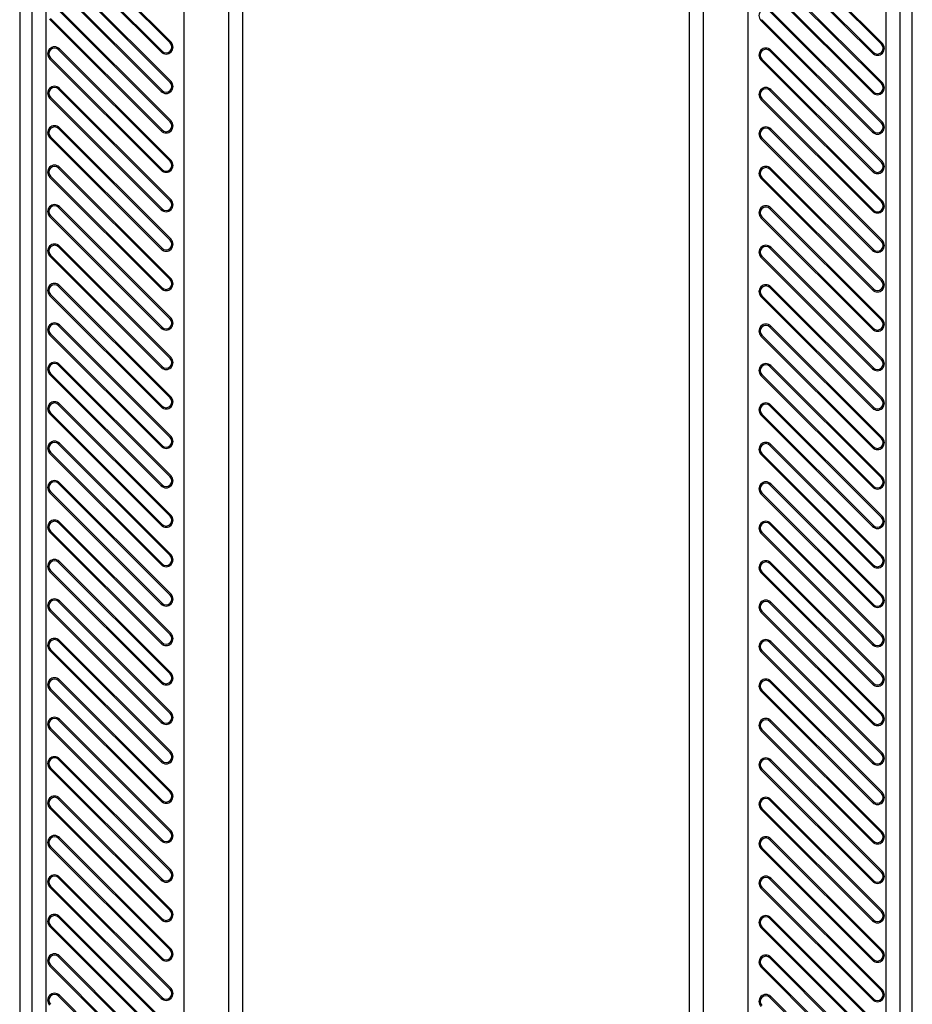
# Model space of a CAD drawing. Header units: millimetres. Extents: x 0 to 559, y 0 to 432.
# Tile 26 of 30: x 272 to 288, y 185 to 203. Entities that reach past the tile are written whole.
import ezdxf

# ---------------------------------------------------------------- set-up
doc = ezdxf.new("R2010")
doc.units = ezdxf.units.MM
doc.header["$LTSCALE"] = 30.734
doc.layers.get('0').update_dxf_attribs({"linetype": 'CONTINUOUS'})

msp = doc.modelspace()

# ---------------------------------------------------------------- linework, layer by layer
at = {"color": 7, "linetype": 'CONTINUOUS'}
for p, q in [((272.2661, 252.7031), (272.2661, 183.8211)), ((288.2661, 183.8211), (288.2661, 252.7031)), ((272.4856, 248.4536), (272.4856, 180.4536)), ((272.7352, 248.4536), (272.7352, 180.4536)), ((287.7969, 180.4536), (287.7969, 248.4536)), ((288.0466, 180.4536), (288.0466, 248.4536)), ((275.2161, 183.4536), (275.2161, 241.6036)), ((276.0152, 183.4536), (276.0152, 241.6036)), ((276.2649, 183.4536), (276.2649, 241.6036)), ((284.2673, 241.6036), (284.2673, 183.4536)), ((284.517, 241.6036), (284.517, 183.4536)), ((285.3161, 241.6036), (285.3161, 183.4536)), ((274.964, 202.7322), (272.964, 204.7322)), ((274.9795, 202.7477), (272.9795, 204.7477)), ((287.714, 202.7101), (285.714, 204.7101)), ((287.7295, 202.7256), (285.7295, 204.7256)), ((274.8027, 202.5709), (272.8027, 204.5709)), ((272.8181, 204.5864), (274.8181, 202.5864)), ((287.5527, 202.5488), (285.5527, 204.5488)), ((285.5681, 204.5643), (287.5681, 202.5643)), ((274.964, 202.0251), (272.964, 204.0251)), ((274.9795, 202.0406), (272.9795, 204.0406)), ((287.714, 202.003), (285.714, 204.003)), ((287.7295, 202.0185), (285.7295, 204.0185)), ((274.8027, 201.8638), (272.8027, 203.8638)), ((272.8181, 203.8793), (274.8181, 201.8793)), ((287.5527, 201.8417), (285.5527, 203.8417)), ((285.5681, 203.8572), (287.5681, 201.8572)), ((274.964, 201.318), (272.964, 203.318)), ((274.9795, 201.3335), (272.9795, 203.3335)), ((287.714, 201.2959), (285.714, 203.2959)), ((287.7295, 201.3114), (285.7295, 203.3114)), ((274.8027, 201.1567), (272.8027, 203.1567)), ((272.8181, 203.1722), (274.8181, 201.1722)), ((285.5527, 203.1346), (285.5681, 203.1501)), ((287.5527, 201.1346), (285.5527, 203.1346)), ((285.5681, 203.1501), (287.5681, 201.1501)), ((274.9795, 202.7477), (274.964, 202.7322)), ((287.7295, 202.7256), (287.714, 202.7101)), ((272.964, 202.6109), (272.9795, 202.6264)), ((274.964, 200.6109), (272.964, 202.6109)), ((274.9795, 200.6264), (272.9795, 202.6264)), ((274.8181, 202.5864), (274.8027, 202.5709)), ((285.714, 202.5888), (285.7295, 202.6043)), ((287.714, 200.5888), (285.714, 202.5888)), ((287.7295, 200.6043), (285.7295, 202.6043)), ((287.5681, 202.5643), (287.5527, 202.5488)), ((272.8027, 202.4496), (272.8181, 202.465)), ((274.8027, 200.4496), (272.8027, 202.4496)), ((272.8181, 202.465), (274.8181, 200.465)), ((285.5527, 202.4275), (285.5681, 202.443)), ((287.5527, 200.4275), (285.5527, 202.4275)), ((285.5681, 202.443), (287.5681, 200.443)), ((274.9795, 202.0406), (274.964, 202.0251)), ((287.7295, 202.0185), (287.714, 202.003)), ((272.964, 201.9038), (272.9795, 201.9192)), ((274.964, 199.9038), (272.964, 201.9038)), ((274.9795, 199.9192), (272.9795, 201.9192)), ((274.8181, 201.8793), (274.8027, 201.8638)), ((285.714, 201.8817), (285.7295, 201.8972)), ((287.714, 199.8817), (285.714, 201.8817)), ((287.7295, 199.8972), (285.7295, 201.8972)), ((287.5681, 201.8572), (287.5527, 201.8417)), ((272.8027, 201.7425), (272.8181, 201.7579)), ((274.8027, 199.7425), (272.8027, 201.7425)), ((272.8181, 201.7579), (274.8181, 199.7579)), ((285.5527, 201.7204), (285.5681, 201.7359)), ((287.5527, 199.7204), (285.5527, 201.7204)), ((285.5681, 201.7359), (287.5681, 199.7359)), ((274.9795, 201.3335), (274.964, 201.318)), ((287.7295, 201.3114), (287.714, 201.2959)), ((272.964, 201.1967), (272.9795, 201.2121)), ((274.964, 199.1967), (272.964, 201.1967)), ((274.9795, 199.2121), (272.9795, 201.2121)), ((274.8181, 201.1722), (274.8027, 201.1567)), ((285.714, 201.1746), (285.7295, 201.1901)), ((287.714, 199.1746), (285.714, 201.1746)), ((287.7295, 199.1901), (285.7295, 201.1901)), ((287.5681, 201.1501), (287.5527, 201.1346)), ((272.8027, 201.0354), (272.8181, 201.0508)), ((274.8027, 199.0354), (272.8027, 201.0354)), ((272.8181, 201.0508), (274.8181, 199.0508)), ((285.5527, 201.0133), (285.5681, 201.0288)), ((287.5527, 199.0133), (285.5527, 201.0133)), ((285.5681, 201.0288), (287.5681, 199.0288)), ((274.9795, 200.6264), (274.964, 200.6109)), ((287.7295, 200.6043), (287.714, 200.5888)), ((272.964, 200.4896), (272.9795, 200.505)), ((274.964, 198.4896), (272.964, 200.4896)), ((274.9795, 198.505), (272.9795, 200.505)), ((274.8181, 200.465), (274.8027, 200.4496)), ((285.714, 200.4675), (285.7295, 200.483)), ((287.714, 198.4675), (285.714, 200.4675)), ((287.7295, 198.483), (285.7295, 200.483)), ((287.5681, 200.443), (287.5527, 200.4275)), ((272.8027, 200.3283), (272.8181, 200.3437)), ((274.8027, 198.3283), (272.8027, 200.3283)), ((272.8181, 200.3437), (274.8181, 198.3437)), ((285.5527, 200.3062), (285.5681, 200.3216)), ((287.5527, 198.3062), (285.5527, 200.3062)), ((285.5681, 200.3216), (287.5681, 198.3216)), ((274.9795, 199.9192), (274.964, 199.9038)), ((287.7295, 199.8972), (287.714, 199.8817)), ((272.964, 199.7825), (272.9795, 199.7979)), ((274.964, 197.7825), (272.964, 199.7825)), ((274.9795, 197.7979), (272.9795, 199.7979)), ((274.8181, 199.7579), (274.8027, 199.7425)), ((285.714, 199.7604), (285.7295, 199.7759)), ((287.714, 197.7604), (285.714, 199.7604)), ((287.7295, 197.7759), (285.7295, 199.7759)), ((287.5681, 199.7359), (287.5527, 199.7204)), ((272.8027, 199.6212), (272.8181, 199.6366)), ((274.8027, 197.6212), (272.8027, 199.6212)), ((272.8181, 199.6366), (274.8181, 197.6366)), ((285.5527, 199.5991), (285.5681, 199.6145)), ((287.5527, 197.5991), (285.5527, 199.5991)), ((285.5681, 199.6145), (287.5681, 197.6145)), ((274.9795, 199.2121), (274.964, 199.1967)), ((287.7295, 199.1901), (287.714, 199.1746)), ((272.964, 199.0754), (272.9795, 199.0908)), ((274.964, 197.0754), (272.964, 199.0754)), ((274.9795, 197.0908), (272.9795, 199.0908)), ((274.8181, 199.0508), (274.8027, 199.0354)), ((285.714, 199.0533), (285.7295, 199.0687)), ((287.714, 197.0533), (285.714, 199.0533)), ((287.7295, 197.0687), (285.7295, 199.0687)), ((287.5681, 199.0288), (287.5527, 199.0133)), ((272.8027, 198.914), (272.8181, 198.9295)), ((274.8027, 196.914), (272.8027, 198.914)), ((272.8181, 198.9295), (274.8181, 196.9295)), ((285.5527, 198.892), (285.5681, 198.9074)), ((287.5527, 196.892), (285.5527, 198.892)), ((285.5681, 198.9074), (287.5681, 196.9074)), ((274.9795, 198.505), (274.964, 198.4896)), ((287.7295, 198.483), (287.714, 198.4675)), ((272.964, 198.3682), (272.9795, 198.3837)), ((274.964, 196.3682), (272.964, 198.3682)), ((274.9795, 196.3837), (272.9795, 198.3837)), ((274.8181, 198.3437), (274.8027, 198.3283)), ((285.714, 198.3462), (285.7295, 198.3616)), ((287.714, 196.3462), (285.714, 198.3462)), ((287.7295, 196.3616), (285.7295, 198.3616)), ((287.5681, 198.3216), (287.5527, 198.3062)), ((272.8027, 198.2069), (272.8181, 198.2224)), ((274.8027, 196.2069), (272.8027, 198.2069)), ((272.8181, 198.2224), (274.8181, 196.2224)), ((285.5527, 198.1849), (285.5681, 198.2003)), ((287.5527, 196.1849), (285.5527, 198.1849)), ((285.5681, 198.2003), (287.5681, 196.2003)), ((274.9795, 197.7979), (274.964, 197.7825)), ((287.7295, 197.7759), (287.714, 197.7604)), ((272.964, 197.6611), (272.9795, 197.6766)), ((274.964, 195.6611), (272.964, 197.6611)), ((274.9795, 195.6766), (272.9795, 197.6766)), ((274.8181, 197.6366), (274.8027, 197.6212)), ((285.714, 197.6391), (285.7295, 197.6545)), ((287.714, 195.6391), (285.714, 197.6391)), ((287.7295, 195.6545), (285.7295, 197.6545)), ((287.5681, 197.6145), (287.5527, 197.5991)), ((272.8027, 197.4998), (272.8181, 197.5153)), ((274.8027, 195.4998), (272.8027, 197.4998)), ((272.8181, 197.5153), (274.8181, 195.5153)), ((285.5527, 197.4778), (285.5681, 197.4932)), ((287.5527, 195.4778), (285.5527, 197.4778)), ((285.5681, 197.4932), (287.5681, 195.4932)), ((274.9795, 197.0908), (274.964, 197.0754)), ((287.7295, 197.0687), (287.714, 197.0533)), ((272.964, 196.954), (272.9795, 196.9695)), ((274.964, 194.954), (272.964, 196.954)), ((274.9795, 194.9695), (272.9795, 196.9695)), ((274.8181, 196.9295), (274.8027, 196.914)), ((285.714, 196.932), (285.7295, 196.9474)), ((287.714, 194.932), (285.714, 196.932)), ((287.7295, 194.9474), (285.7295, 196.9474)), ((287.5681, 196.9074), (287.5527, 196.892)), ((272.8027, 196.7927), (272.8181, 196.8082)), ((274.8027, 194.7927), (272.8027, 196.7927)), ((272.8181, 196.8082), (274.8181, 194.8082)), ((285.5527, 196.7706), (285.5681, 196.7861)), ((287.5527, 194.7706), (285.5527, 196.7706)), ((285.5681, 196.7861), (287.5681, 194.7861)), ((274.9795, 196.3837), (274.964, 196.3682)), ((287.7295, 196.3616), (287.714, 196.3462)), ((272.964, 196.2469), (272.9795, 196.2624)), ((274.964, 194.2469), (272.964, 196.2469)), ((274.9795, 194.2624), (272.9795, 196.2624)), ((274.8181, 196.2224), (274.8027, 196.2069)), ((285.714, 196.2249), (285.7295, 196.2403)), ((287.714, 194.2249), (285.714, 196.2249)), ((287.7295, 194.2403), (285.7295, 196.2403)), ((287.5681, 196.2003), (287.5527, 196.1849)), ((272.8027, 196.0856), (272.8181, 196.1011)), ((274.8027, 194.0856), (272.8027, 196.0856)), ((272.8181, 196.1011), (274.8181, 194.1011)), ((285.5527, 196.0635), (285.5681, 196.079)), ((287.5527, 194.0635), (285.5527, 196.0635)), ((285.5681, 196.079), (287.5681, 194.079)), ((274.9795, 195.6766), (274.964, 195.6611)), ((287.7295, 195.6545), (287.714, 195.6391)), ((272.964, 195.5398), (272.9795, 195.5553)), ((274.964, 193.5398), (272.964, 195.5398)), ((274.9795, 193.5553), (272.9795, 195.5553)), ((274.8181, 195.5153), (274.8027, 195.4998)), ((285.714, 195.5177), (285.7295, 195.5332)), ((287.714, 193.5177), (285.714, 195.5177)), ((287.7295, 193.5332), (285.7295, 195.5332)), ((287.5681, 195.4932), (287.5527, 195.4778)), ((272.8027, 195.3785), (272.8181, 195.394)), ((274.8027, 193.3785), (272.8027, 195.3785)), ((272.8181, 195.394), (274.8181, 193.394)), ((285.5527, 195.3564), (285.5681, 195.3719)), ((287.5527, 193.3564), (285.5527, 195.3564)), ((285.5681, 195.3719), (287.5681, 193.3719)), ((274.9795, 194.9695), (274.964, 194.954)), ((287.7295, 194.9474), (287.714, 194.932)), ((272.964, 194.8327), (272.9795, 194.8482)), ((274.964, 192.8327), (272.964, 194.8327)), ((274.9795, 192.8482), (272.9795, 194.8482)), ((274.8181, 194.8082), (274.8027, 194.7927)), ((285.714, 194.8106), (285.7295, 194.8261)), ((287.714, 192.8106), (285.714, 194.8106)), ((287.7295, 192.8261), (285.7295, 194.8261)), ((287.5681, 194.7861), (287.5527, 194.7706)), ((272.8027, 194.6714), (272.8181, 194.6869)), ((274.8027, 192.6714), (272.8027, 194.6714)), ((272.8181, 194.6869), (274.8181, 192.6869)), ((285.5527, 194.6493), (285.5681, 194.6648)), ((287.5527, 192.6493), (285.5527, 194.6493)), ((285.5681, 194.6648), (287.5681, 192.6648)), ((274.9795, 194.2624), (274.964, 194.2469)), ((287.7295, 194.2403), (287.714, 194.2249)), ((272.964, 194.1256), (272.9795, 194.1411)), ((274.964, 192.1256), (272.964, 194.1256)), ((274.9795, 192.1411), (272.9795, 194.1411)), ((274.8181, 194.1011), (274.8027, 194.0856)), ((285.714, 194.1035), (285.7295, 194.119)), ((287.714, 192.1035), (285.714, 194.1035)), ((287.7295, 192.119), (285.7295, 194.119)), ((287.5681, 194.079), (287.5527, 194.0635)), ((272.8027, 193.9643), (272.8181, 193.9798)), ((274.8027, 191.9643), (272.8027, 193.9643)), ((272.8181, 193.9798), (274.8181, 191.9798)), ((285.5527, 193.9422), (285.5681, 193.9577)), ((287.5527, 191.9422), (285.5527, 193.9422)), ((285.5681, 193.9577), (287.5681, 191.9577)), ((274.9795, 193.5553), (274.964, 193.5398)), ((287.7295, 193.5332), (287.714, 193.5177)), ((272.964, 193.4185), (272.9795, 193.434)), ((274.964, 191.4185), (272.964, 193.4185)), ((274.9795, 191.434), (272.9795, 193.434)), ((274.8181, 193.394), (274.8027, 193.3785)), ((285.714, 193.3964), (285.7295, 193.4119)), ((287.714, 191.3964), (285.714, 193.3964)), ((287.7295, 191.4119), (285.7295, 193.4119)), ((287.5681, 193.3719), (287.5527, 193.3564)), ((272.8027, 193.2572), (272.8181, 193.2727)), ((274.8027, 191.2572), (272.8027, 193.2572)), ((272.8181, 193.2727), (274.8181, 191.2727)), ((285.5527, 193.2351), (285.5681, 193.2506)), ((287.5527, 191.2351), (285.5527, 193.2351)), ((285.5681, 193.2506), (287.5681, 191.2506)), ((274.9795, 192.8482), (274.964, 192.8327)), ((287.7295, 192.8261), (287.714, 192.8106)), ((272.964, 192.7114), (272.9795, 192.7269)), ((274.964, 190.7114), (272.964, 192.7114)), ((274.9795, 190.7269), (272.9795, 192.7269)), ((274.8181, 192.6869), (274.8027, 192.6714)), ((285.714, 192.6893), (285.7295, 192.7048)), ((287.714, 190.6893), (285.714, 192.6893)), ((287.7295, 190.7048), (285.7295, 192.7048)), ((287.5681, 192.6648), (287.5527, 192.6493)), ((272.8027, 192.5501), (272.8181, 192.5656)), ((274.8027, 190.5501), (272.8027, 192.5501)), ((272.8181, 192.5656), (274.8181, 190.5656)), ((285.5527, 192.528), (285.5681, 192.5435)), ((287.5527, 190.528), (285.5527, 192.528)), ((285.5681, 192.5435), (287.5681, 190.5435)), ((274.9795, 192.1411), (274.964, 192.1256)), ((287.7295, 192.119), (287.714, 192.1035)), ((272.964, 192.0043), (272.9795, 192.0198)), ((274.964, 190.0043), (272.964, 192.0043)), ((274.9795, 190.0198), (272.9795, 192.0198)), ((274.8181, 191.9798), (274.8027, 191.9643)), ((285.714, 191.9822), (285.7295, 191.9977)), ((287.714, 189.9822), (285.714, 191.9822)), ((287.7295, 189.9977), (285.7295, 191.9977)), ((287.5681, 191.9577), (287.5527, 191.9422)), ((272.8027, 191.843), (272.8181, 191.8584)), ((274.8027, 189.843), (272.8027, 191.843)), ((272.8181, 191.8584), (274.8181, 189.8584)), ((285.5527, 191.8209), (285.5681, 191.8364)), ((287.5527, 189.8209), (285.5527, 191.8209)), ((285.5681, 191.8364), (287.5681, 189.8364)), ((274.9795, 191.434), (274.964, 191.4185)), ((287.7295, 191.4119), (287.714, 191.3964)), ((272.964, 191.2972), (272.9795, 191.3126)), ((274.964, 189.2972), (272.964, 191.2972)), ((274.9795, 189.3126), (272.9795, 191.3126)), ((274.8181, 191.2727), (274.8027, 191.2572)), ((285.714, 191.2751), (285.7295, 191.2906)), ((287.714, 189.2751), (285.714, 191.2751)), ((287.7295, 189.2906), (285.7295, 191.2906)), ((287.5681, 191.2506), (287.5527, 191.2351)), ((272.8027, 191.1359), (272.8181, 191.1513)), ((274.8027, 189.1359), (272.8027, 191.1359)), ((272.8181, 191.1513), (274.8181, 189.1513)), ((285.5527, 191.1138), (285.5681, 191.1293)), ((287.5527, 189.1138), (285.5527, 191.1138)), ((285.5681, 191.1293), (287.5681, 189.1293)), ((274.9795, 190.7269), (274.964, 190.7114)), ((287.7295, 190.7048), (287.714, 190.6893)), ((272.964, 190.5901), (272.9795, 190.6055)), ((274.964, 188.5901), (272.964, 190.5901)), ((274.9795, 188.6055), (272.9795, 190.6055)), ((274.8181, 190.5656), (274.8027, 190.5501)), ((285.714, 190.568), (285.7295, 190.5835)), ((287.714, 188.568), (285.714, 190.568)), ((287.7295, 188.5835), (285.7295, 190.5835)), ((287.5681, 190.5435), (287.5527, 190.528)), ((272.8027, 190.4288), (272.8181, 190.4442)), ((274.8027, 188.4288), (272.8027, 190.4288)), ((272.8181, 190.4442), (274.8181, 188.4442)), ((285.5527, 190.4067), (285.5681, 190.4222)), ((287.5527, 188.4067), (285.5527, 190.4067)), ((285.5681, 190.4222), (287.5681, 188.4222)), ((274.9795, 190.0198), (274.964, 190.0043)), ((287.7295, 189.9977), (287.714, 189.9822)), ((272.964, 189.883), (272.9795, 189.8984)), ((274.964, 187.883), (272.964, 189.883)), ((274.9795, 187.8984), (272.9795, 189.8984)), ((274.8181, 189.8584), (274.8027, 189.843)), ((285.714, 189.8609), (285.7295, 189.8764)), ((287.714, 187.8609), (285.714, 189.8609)), ((287.7295, 187.8764), (285.7295, 189.8764)), ((287.5681, 189.8364), (287.5527, 189.8209)), ((272.8027, 189.7217), (272.8181, 189.7371)), ((274.8027, 187.7217), (272.8027, 189.7217)), ((272.8181, 189.7371), (274.8181, 187.7371)), ((285.5527, 189.6996), (285.5681, 189.715)), ((287.5527, 187.6996), (285.5527, 189.6996)), ((285.5681, 189.715), (287.5681, 187.715)), ((274.9795, 189.3126), (274.964, 189.2972)), ((287.7295, 189.2906), (287.714, 189.2751)), ((272.964, 189.1759), (272.9795, 189.1913)), ((274.964, 187.1759), (272.964, 189.1759)), ((274.9795, 187.1913), (272.9795, 189.1913)), ((274.8181, 189.1513), (274.8027, 189.1359)), ((285.714, 189.1538), (285.7295, 189.1692)), ((287.714, 187.1538), (285.714, 189.1538)), ((287.7295, 187.1692), (285.7295, 189.1692)), ((287.5681, 189.1293), (287.5527, 189.1138)), ((272.8027, 189.0146), (272.8181, 189.03)), ((274.8027, 187.0146), (272.8027, 189.0146)), ((272.8181, 189.03), (274.8181, 187.03)), ((285.5527, 188.9925), (285.5681, 189.0079)), ((287.5527, 186.9925), (285.5527, 188.9925)), ((285.5681, 189.0079), (287.5681, 187.0079)), ((274.9795, 188.6055), (274.964, 188.5901)), ((287.7295, 188.5835), (287.714, 188.568)), ((272.964, 188.4688), (272.9795, 188.4842)), ((274.964, 186.4688), (272.964, 188.4688)), ((274.9795, 186.4842), (272.9795, 188.4842)), ((274.8181, 188.4442), (274.8027, 188.4288)), ((285.714, 188.4467), (285.7295, 188.4621)), ((287.714, 186.4467), (285.714, 188.4467)), ((287.7295, 186.4621), (285.7295, 188.4621)), ((287.5681, 188.4222), (287.5527, 188.4067)), ((272.8027, 188.3074), (272.8181, 188.3229)), ((274.8027, 186.3074), (272.8027, 188.3074)), ((272.8181, 188.3229), (274.8181, 186.3229)), ((285.5527, 188.2854), (285.5681, 188.3008)), ((287.5527, 186.2854), (285.5527, 188.2854)), ((285.5681, 188.3008), (287.5681, 186.3008)), ((274.9795, 187.8984), (274.964, 187.883)), ((287.7295, 187.8764), (287.714, 187.8609)), ((272.964, 187.7616), (272.9795, 187.7771)), ((274.964, 185.7616), (272.964, 187.7616)), ((274.9795, 185.7771), (272.9795, 187.7771)), ((274.8181, 187.7371), (274.8027, 187.7217)), ((285.714, 187.7396), (285.7295, 187.755)), ((287.714, 185.7396), (285.714, 187.7396)), ((287.7295, 185.755), (285.7295, 187.755)), ((287.5681, 187.715), (287.5527, 187.6996)), ((272.8027, 187.6003), (272.8181, 187.6158)), ((274.8027, 185.6003), (272.8027, 187.6003)), ((272.8181, 187.6158), (274.8181, 185.6158)), ((285.5527, 187.5783), (285.5681, 187.5937)), ((287.5527, 185.5783), (285.5527, 187.5783)), ((285.5681, 187.5937), (287.5681, 185.5937)), ((274.9795, 187.1913), (274.964, 187.1759)), ((287.7295, 187.1692), (287.714, 187.1538)), ((272.964, 187.0545), (272.9795, 187.07)), ((274.964, 185.0545), (272.964, 187.0545)), ((274.9795, 185.07), (272.9795, 187.07)), ((274.8181, 187.03), (274.8027, 187.0146)), ((285.714, 187.0325), (285.7295, 187.0479)), ((287.714, 185.0325), (285.714, 187.0325)), ((287.7295, 185.0479), (285.7295, 187.0479)), ((287.5681, 187.0079), (287.5527, 186.9925)), ((272.8027, 186.8932), (272.8181, 186.9087)), ((274.8027, 184.8932), (272.8027, 186.8932)), ((272.8181, 186.9087), (274.8181, 184.9087)), ((285.5527, 186.8712), (285.5681, 186.8866)), ((287.5527, 184.8712), (285.5527, 186.8712)), ((285.5681, 186.8866), (287.5681, 184.8866)), ((274.9795, 186.4842), (274.964, 186.4688)), ((287.7295, 186.4621), (287.714, 186.4467)), ((272.964, 186.3474), (272.9795, 186.3629)), ((274.964, 184.3474), (272.964, 186.3474)), ((274.9795, 184.3629), (272.9795, 186.3629)), ((274.8181, 186.3229), (274.8027, 186.3074)), ((285.714, 186.3254), (285.7295, 186.3408)), ((287.714, 184.3254), (285.714, 186.3254)), ((287.7295, 184.3408), (285.7295, 186.3408)), ((287.5681, 186.3008), (287.5527, 186.2854)), ((272.8027, 186.1861), (272.8181, 186.2016)), ((274.8027, 184.1861), (272.8027, 186.1861)), ((272.8181, 186.2016), (274.8181, 184.2016)), ((285.5527, 186.164), (285.5681, 186.1795)), ((287.5527, 184.164), (285.5527, 186.164)), ((285.5681, 186.1795), (287.5681, 184.1795)), ((274.9795, 185.7771), (274.964, 185.7616)), ((287.7295, 185.755), (287.714, 185.7396)), ((272.964, 185.6403), (272.9795, 185.6558)), ((274.964, 183.6403), (272.964, 185.6403)), ((274.9795, 183.6558), (272.9795, 185.6558)), ((274.8181, 185.6158), (274.8027, 185.6003)), ((285.714, 185.6182), (285.7295, 185.6337)), ((287.714, 183.6182), (285.714, 185.6182)), ((287.7295, 183.6337), (285.7295, 185.6337)), ((287.5681, 185.5937), (287.5527, 185.5783))]:
    msp.add_line(p, q, dxfattribs=at)
for centre, radius, start, end in [((285.6411, 203.223), 0.125, 45, 225), ((274.8911, 202.6593), 0.125, 225, 45), ((274.8911, 202.6593), 0.1031, 225, 45), ((287.6411, 202.6372), 0.125, 225, 45), ((287.6411, 202.6372), 0.1031, 225, 45), ((272.8911, 202.538), 0.125, 45, 225), ((272.8911, 202.538), 0.1031, 45, 225), ((285.6411, 202.5159), 0.125, 45, 225), ((285.6411, 202.5159), 0.1031, 45, 225), ((274.8911, 201.9522), 0.125, 225, 45), ((274.8911, 201.9522), 0.1031, 225, 45), ((287.6411, 201.9301), 0.125, 225, 45), ((287.6411, 201.9301), 0.1031, 225, 45), ((272.8911, 201.8309), 0.125, 45, 225), ((272.8911, 201.8309), 0.1031, 45, 225), ((285.6411, 201.8088), 0.125, 45, 225), ((285.6411, 201.8088), 0.1031, 45, 225), ((274.8911, 201.2451), 0.125, 225, 45), ((274.8911, 201.2451), 0.1031, 225, 45), ((287.6411, 201.223), 0.125, 225, 45), ((287.6411, 201.223), 0.1031, 225, 45), ((272.8911, 201.1238), 0.125, 45, 225), ((272.8911, 201.1238), 0.1031, 45, 225), ((285.6411, 201.1017), 0.125, 45, 225), ((285.6411, 201.1017), 0.1031, 45, 225), ((274.8911, 200.538), 0.125, 225, 45), ((274.8911, 200.538), 0.1031, 225, 45), ((287.6411, 200.5159), 0.125, 225, 45), ((287.6411, 200.5159), 0.1031, 225, 45), ((272.8911, 200.4166), 0.125, 45, 225), ((272.8911, 200.4166), 0.1031, 45, 225), ((285.6411, 200.3946), 0.125, 45, 225), ((285.6411, 200.3946), 0.1031, 45, 225), ((274.8911, 199.8309), 0.125, 225, 45), ((274.8911, 199.8309), 0.1031, 225, 45), ((287.6411, 199.8088), 0.125, 225, 45), ((287.6411, 199.8088), 0.1031, 225, 45), ((272.8911, 199.7095), 0.125, 45, 225), ((272.8911, 199.7095), 0.1031, 45, 225), ((285.6411, 199.6875), 0.125, 45, 225), ((285.6411, 199.6875), 0.1031, 45, 225), ((274.8911, 199.1238), 0.125, 225, 45), ((274.8911, 199.1238), 0.1031, 225, 45), ((287.6411, 199.1017), 0.125, 225, 45), ((287.6411, 199.1017), 0.1031, 225, 45), ((272.8911, 199.0024), 0.125, 45, 225), ((272.8911, 199.0024), 0.1031, 45, 225), ((285.6411, 198.9804), 0.125, 45, 225), ((285.6411, 198.9804), 0.1031, 45, 225), ((274.8911, 198.4166), 0.125, 225, 45), ((274.8911, 198.4166), 0.1031, 225, 45), ((287.6411, 198.3946), 0.125, 225, 45), ((287.6411, 198.3946), 0.1031, 225, 45), ((272.8911, 198.2953), 0.125, 45, 225), ((272.8911, 198.2953), 0.1031, 45, 225), ((285.6411, 198.2732), 0.125, 45, 225), ((285.6411, 198.2732), 0.1031, 45, 225), ((274.8911, 197.7095), 0.125, 225, 45), ((274.8911, 197.7095), 0.1031, 225, 45), ((287.6411, 197.6875), 0.125, 225, 45), ((287.6411, 197.6875), 0.1031, 225, 45), ((272.8911, 197.5882), 0.125, 45, 225), ((272.8911, 197.5882), 0.1031, 45, 225), ((285.6411, 197.5661), 0.125, 45, 225), ((285.6411, 197.5661), 0.1031, 45, 225), ((274.8911, 197.0024), 0.125, 225, 45), ((274.8911, 197.0024), 0.1031, 225, 45), ((287.6411, 196.9804), 0.125, 225, 45), ((287.6411, 196.9804), 0.1031, 225, 45), ((272.8911, 196.8811), 0.125, 45, 225), ((272.8911, 196.8811), 0.1031, 45, 225), ((285.6411, 196.859), 0.125, 45, 225), ((285.6411, 196.859), 0.1031, 45, 225), ((274.8911, 196.2953), 0.125, 225, 45), ((274.8911, 196.2953), 0.1031, 225, 45), ((287.6411, 196.2732), 0.125, 225, 45), ((287.6411, 196.2732), 0.1031, 225, 45), ((272.8911, 196.174), 0.125, 45, 225), ((272.8911, 196.174), 0.1031, 45, 225), ((285.6411, 196.1519), 0.125, 45, 225), ((285.6411, 196.1519), 0.1031, 45, 225), ((274.8911, 195.5882), 0.125, 225, 45), ((274.8911, 195.5882), 0.1031, 225, 45), ((287.6411, 195.5661), 0.125, 225, 45), ((287.6411, 195.5661), 0.1031, 225, 45), ((272.8911, 195.4669), 0.125, 45, 225), ((272.8911, 195.4669), 0.1031, 45, 225), ((285.6411, 195.4448), 0.125, 45, 225), ((285.6411, 195.4448), 0.1031, 45, 225), ((274.8911, 194.8811), 0.125, 225, 45), ((274.8911, 194.8811), 0.1031, 225, 45), ((287.6411, 194.859), 0.125, 225, 45), ((287.6411, 194.859), 0.1031, 225, 45), ((272.8911, 194.7598), 0.125, 45, 225), ((272.8911, 194.7598), 0.1031, 45, 225), ((285.6411, 194.7377), 0.125, 45, 225), ((285.6411, 194.7377), 0.1031, 45, 225), ((274.8911, 194.174), 0.125, 225, 45), ((274.8911, 194.174), 0.1031, 225, 45), ((287.6411, 194.1519), 0.125, 225, 45), ((287.6411, 194.1519), 0.1031, 225, 45), ((272.8911, 194.0527), 0.125, 45, 225), ((272.8911, 194.0527), 0.1031, 45, 225), ((285.6411, 194.0306), 0.125, 45, 225), ((285.6411, 194.0306), 0.1031, 45, 225), ((274.8911, 193.4669), 0.125, 225, 45), ((274.8911, 193.4669), 0.1031, 225, 45), ((287.6411, 193.4448), 0.125, 225, 45), ((287.6411, 193.4448), 0.1031, 225, 45), ((272.8911, 193.3456), 0.125, 45, 225), ((272.8911, 193.3456), 0.1031, 45, 225), ((285.6411, 193.3235), 0.125, 45, 225), ((285.6411, 193.3235), 0.1031, 45, 225), ((274.8911, 192.7598), 0.125, 225, 45), ((274.8911, 192.7598), 0.1031, 225, 45), ((287.6411, 192.7377), 0.125, 225, 45), ((287.6411, 192.7377), 0.1031, 225, 45), ((272.8911, 192.6385), 0.125, 45, 225), ((272.8911, 192.6385), 0.1031, 45, 225), ((285.6411, 192.6164), 0.125, 45, 225), ((285.6411, 192.6164), 0.1031, 45, 225), ((274.8911, 192.0527), 0.125, 225, 45), ((274.8911, 192.0527), 0.1031, 225, 45), ((287.6411, 192.0306), 0.125, 225, 45), ((287.6411, 192.0306), 0.1031, 225, 45), ((272.8911, 191.9314), 0.125, 45, 225), ((272.8911, 191.9314), 0.1031, 45, 225), ((285.6411, 191.9093), 0.125, 45, 225), ((285.6411, 191.9093), 0.1031, 45, 225), ((274.8911, 191.3456), 0.125, 225, 45), ((274.8911, 191.3456), 0.1031, 225, 45), ((287.6411, 191.3235), 0.125, 225, 45), ((287.6411, 191.3235), 0.1031, 225, 45), ((272.8911, 191.2243), 0.125, 45, 225), ((272.8911, 191.2243), 0.1031, 45, 225), ((285.6411, 191.2022), 0.125, 45, 225), ((285.6411, 191.2022), 0.1031, 45, 225), ((274.8911, 190.6385), 0.125, 225, 45), ((274.8911, 190.6385), 0.1031, 225, 45), ((287.6411, 190.6164), 0.125, 225, 45), ((287.6411, 190.6164), 0.1031, 225, 45), ((272.8911, 190.5172), 0.125, 45, 225), ((272.8911, 190.5172), 0.1031, 45, 225), ((285.6411, 190.4951), 0.125, 45, 225), ((285.6411, 190.4951), 0.1031, 45, 225), ((274.8911, 189.9314), 0.125, 225, 45), ((274.8911, 189.9314), 0.1031, 225, 45), ((287.6411, 189.9093), 0.125, 225, 45), ((287.6411, 189.9093), 0.1031, 225, 45), ((272.8911, 189.81), 0.125, 45, 225), ((272.8911, 189.81), 0.1031, 45, 225), ((285.6411, 189.788), 0.125, 45, 225), ((285.6411, 189.788), 0.1031, 45, 225), ((274.8911, 189.2243), 0.125, 225, 45), ((274.8911, 189.2243), 0.1031, 225, 45), ((287.6411, 189.2022), 0.125, 225, 45), ((287.6411, 189.2022), 0.1031, 225, 45), ((272.8911, 189.1029), 0.125, 45, 225), ((272.8911, 189.1029), 0.1031, 45, 225), ((285.6411, 189.0809), 0.125, 45, 225), ((285.6411, 189.0809), 0.1031, 45, 225), ((274.8911, 188.5172), 0.125, 225, 45), ((274.8911, 188.5172), 0.1031, 225, 45), ((287.6411, 188.4951), 0.125, 225, 45), ((287.6411, 188.4951), 0.1031, 225, 45), ((272.8911, 188.3958), 0.125, 45, 225), ((272.8911, 188.3958), 0.1031, 45, 225), ((285.6411, 188.3738), 0.125, 45, 225), ((285.6411, 188.3738), 0.1031, 45, 225), ((274.8911, 187.81), 0.125, 225, 45), ((274.8911, 187.81), 0.1031, 225, 45), ((287.6411, 187.788), 0.125, 225, 45), ((287.6411, 187.788), 0.1031, 225, 45), ((272.8911, 187.6887), 0.125, 45, 225), ((272.8911, 187.6887), 0.1031, 45, 225), ((285.6411, 187.6666), 0.125, 45, 225), ((285.6411, 187.6666), 0.1031, 45, 225), ((274.8911, 187.1029), 0.125, 225, 45), ((274.8911, 187.1029), 0.1031, 225, 45), ((287.6411, 187.0809), 0.125, 225, 45), ((287.6411, 187.0809), 0.1031, 225, 45), ((272.8911, 186.9816), 0.125, 45, 225), ((272.8911, 186.9816), 0.1031, 45, 225), ((285.6411, 186.9595), 0.125, 45, 225), ((285.6411, 186.9595), 0.1031, 45, 225), ((274.8911, 186.3958), 0.125, 225, 45), ((274.8911, 186.3958), 0.1031, 225, 45), ((287.6411, 186.3738), 0.125, 225, 45), ((287.6411, 186.3738), 0.1031, 225, 45), ((272.8911, 186.2745), 0.125, 45, 225), ((272.8911, 186.2745), 0.1031, 45, 225), ((285.6411, 186.2524), 0.125, 45, 225), ((285.6411, 186.2524), 0.1031, 45, 225), ((274.8911, 185.6887), 0.125, 225, 45), ((274.8911, 185.6887), 0.1031, 225, 45), ((287.6411, 185.6666), 0.125, 225, 45), ((287.6411, 185.6666), 0.1031, 225, 45), ((272.8911, 185.5674), 0.125, 45, 225), ((272.8911, 185.5674), 0.1031, 45, 225), ((285.6411, 185.5453), 0.125, 45, 225), ((285.6411, 185.5453), 0.1031, 45, 225)]:
    msp.add_arc(centre, radius, start, end, dxfattribs=at)

doc.saveas('drawing.dxf')
